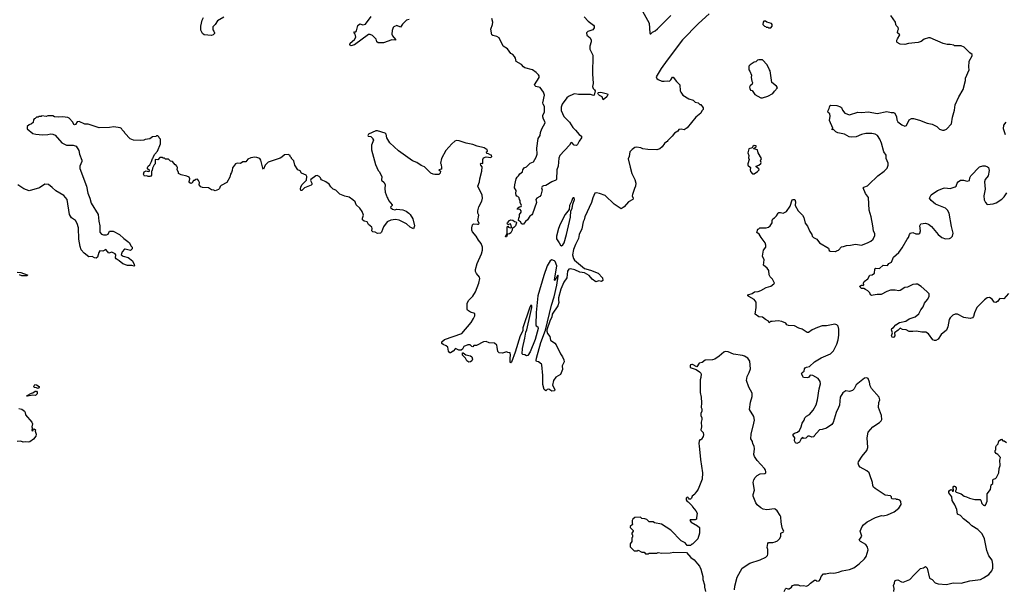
# Model space of a CAD drawing. Extents: x 2239781 to 2394849, y 665654 to 770575.
# Tile 4 of 147: x 2261548 to 2274773, y 689394 to 697040. Entities that reach past the tile are written whole.
import ezdxf

# ---------------------------------------------------------------- set-up
doc = ezdxf.new("R2010")
doc.units = 0

msp = doc.modelspace()

# ---------------------------------------------------------------- linework, layer by layer
at = {"layer": '0CON10XD'}
for points in [[(2264290, 697075), (2264207, 697023), (2264176, 696974), (2264142, 696945), (2264142, 696905), (2264158, 696888), (2264163, 696865), (2264163, 696855), (2264145, 696837), (2264125, 696829), (2264025, 696836), (2264004, 696855), (2263980, 696900), (2263981, 696955), (2263998, 697032), (2264015, 697070)], [(2266779, 697041), (2266745, 697033), (2266688, 696982), (2266665, 696940), (2266615, 696960), (2266572, 696945), (2266563, 696935), (2266550, 696895), (2266546, 696846), (2266557, 696825), (2266598, 696775), (2266596, 696764), (2266545, 696769), (2266435, 696731), (2266365, 696728), (2266345, 696743), (2266338, 696778), (2266324, 696794), (2266285, 696827), (2266255, 696840), (2266235, 696840), (2266045, 696704), (2265995, 696690), (2265982, 696705), (2265986, 696725), (2266044, 696776), (2266064, 696805), (2266054, 696844), (2266038, 696865), (2266044, 696876), (2266062, 696878), (2266071, 696889), (2266090, 696960), (2266117, 696983), (2266155, 696969), (2266195, 696978), (2266268, 697082)], [(2269129, 697079), (2269185, 697021), (2269255, 696968), (2269264, 696955), (2269265, 696930), (2269248, 696905), (2269179, 696881), (2269162, 696862), (2269164, 696834), (2269209, 696795), (2269222, 696765), (2269224, 696745), (2269208, 696685), (2269204, 696645), (2269246, 696565), (2269242, 696315), (2269252, 696185), (2269244, 696145), (2269252, 696115), (2269270, 696100), (2269278, 696085), (2269265, 696028), (2269255, 696023), (2269215, 696036), (2269055, 696038), (2269005, 696046), (2268985, 696042), (2268920, 696010), (2268898, 695992), (2268835, 695905), (2268823, 695867), (2268823, 695823), (2268859, 695739), (2268935, 695665), (2268977, 695595), (2269013, 695555), (2269061, 695501), (2269095, 695477), (2269096, 695455), (2269062, 695408), (2269042, 695365), (2269025, 695351), (2268997, 695355), (2268965, 695390), (2268952, 695388), (2268932, 695355), (2268802, 695218), (2268791, 695181), (2268782, 695075), (2268762, 695025), (2268757, 694897), (2268750, 694885), (2268695, 694863), (2268617, 694813), (2268585, 694812), (2268565, 694802), (2268559, 694785), (2268564, 694754), (2268549, 694685), (2268535, 694666), (2268495, 694645), (2268483, 694625), (2268488, 694585), (2268435, 694433), (2268425, 694419), (2268398, 694402), (2268371, 694355), (2268340, 694330), (2268315, 694293), (2268294, 694294), (2268276, 694326), (2268248, 694345), (2268251, 694375), (2268263, 694397), (2268263, 694425), (2268282, 694455), (2268283, 694473), (2268270, 694490), (2268230, 694495), (2268237, 694515), (2268261, 694529), (2268286, 694534), (2268290, 694545), (2268270, 694585), (2268270, 694615), (2268260, 694625), (2268257, 694647), (2268240, 694665), (2268225, 694670), (2268218, 694685), (2268213, 694705), (2268218, 694745), (2268193, 694785), (2268197, 694825), (2268218, 694905), (2268228, 694925), (2268248, 694942), (2268265, 694972), (2268301, 694999), (2268308, 695025), (2268325, 695052), (2268356, 695064), (2268405, 695114), (2268450, 695130), (2268485, 695195), (2268497, 695235), (2268492, 695315), (2268514, 695446), (2268540, 695485), (2268544, 695525), (2268563, 695577), (2268606, 695655), (2268603, 695675), (2268584, 695705), (2268574, 695735), (2268574, 695755), (2268595, 695805), (2268598, 695822), (2268597, 695875), (2268580, 695905), (2268576, 695925), (2268596, 696026), (2268584, 696065), (2268538, 696128), (2268480, 696145), (2268466, 696155), (2268464, 696165), (2268526, 696265), (2268527, 696285), (2268518, 696298), (2268485, 696331), (2268435, 696367), (2268333, 696393), (2268315, 696407), (2268290, 696440), (2268217, 696477), (2268209, 696525), (2268195, 696548), (2268172, 696572), (2268143, 696585), (2268100, 696650), (2268041, 696685), (2267988, 696798), (2267955, 696816), (2267905, 696826), (2267889, 696839), (2267877, 696915), (2267899, 696975), (2267903, 697005), (2267889, 697055)], [(2270809, 697121), (2270665, 696989), (2270450, 696770), (2270245, 696497), (2270166, 696385), (2270098, 696275), (2270105, 696252), (2270125, 696237), (2270174, 696214), (2270203, 696213), (2270245, 696220), (2270275, 696214), (2270295, 696233), (2270315, 696270), (2270325, 696270), (2270369, 696209), (2270413, 696165), (2270420, 696085), (2270427, 696065), (2270456, 696026), (2270535, 695976), (2270592, 695962), (2270623, 695933), (2270662, 695922), (2270682, 695902), (2270695, 695900), (2270727, 695857), (2270730, 695835), (2270710, 695815), (2270698, 695785), (2270630, 695730), (2270515, 695587), (2270475, 695563), (2270435, 695572), (2270400, 695565), (2270386, 695544), (2270343, 695515), (2270313, 695477), (2270261, 695429), (2270250, 695415), (2270250, 695405), (2270235, 695400), (2270211, 695379), (2270176, 695334), (2270145, 695308), (2270105, 695292), (2269985, 695298), (2269917, 695307), (2269889, 695319), (2269835, 695330), (2269810, 695325), (2269775, 695298), (2269742, 695265), (2269736, 695204), (2269723, 695173), (2269748, 695062), (2269770, 694975), (2269810, 694895), (2269823, 694845), (2269820, 694805), (2269804, 694776), (2269777, 694695), (2269776, 694675), (2269787, 694645), (2269784, 694626), (2269724, 694596), (2269665, 694530), (2269625, 694500), (2269535, 694563), (2269411, 694681), (2269336, 694706), (2269294, 694714), (2269275, 694710), (2269245, 694649), (2269230, 694585), (2269138, 694395), (2269131, 694355), (2269116, 694325), (2269099, 694231), (2269065, 694155), (2269056, 694105), (2269015, 694024)], [(2269912, 697155), (2270001, 696995), (2270011, 696861), (2270015, 696850), (2270025, 696852), (2270047, 696873), (2270085, 696891), (2270115, 696919), (2270292, 697098)], [(2272143, 692237), (2272125, 692232), (2272076, 692236), (2272048, 692285), (2272057, 692303), (2272086, 692324), (2272091, 692355), (2272099, 692365), (2272115, 692374), (2272157, 692383), (2272224, 692446), (2272315, 692499), (2272438, 692555), (2272479, 692595), (2272523, 692685), (2272543, 692743), (2272551, 692805), (2272552, 692885), (2272542, 692925), (2272525, 692942), (2272495, 692952), (2272385, 692930), (2272325, 692930), (2272265, 692910), (2272194, 692876), (2272145, 692840), (2272125, 692842), (2272056, 692886), (2272015, 692897), (2271955, 692931), (2271875, 692937), (2271850, 692945), (2271838, 692965), (2271787, 692987), (2271735, 692996), (2271655, 692990), (2271633, 692987), (2271615, 692970), (2271608, 692995), (2271567, 693017), (2271525, 693046), (2271475, 693052), (2271428, 693085), (2271441, 693175), (2271438, 693248), (2271412, 693282), (2271340, 693325), (2271330, 693335), (2271330, 693345), (2271385, 693363), (2271418, 693385), (2271469, 693391), (2271505, 693404), (2271575, 693446), (2271638, 693465), (2271678, 693492), (2271686, 693504), (2271659, 693555), (2271628, 693588), (2271613, 693613), (2271610, 693675), (2271586, 693706), (2271537, 693745), (2271548, 693815), (2271524, 693865), (2271539, 693945), (2271568, 693985), (2271571, 694015), (2271561, 694045), (2271507, 694115), (2271481, 694161), (2271450, 694185), (2271462, 694228), (2271478, 694232), (2271490, 694245), (2271575, 694246), (2271605, 694256), (2271628, 694272), (2271656, 694315), (2271656, 694345), (2271662, 694365), (2271685, 694382), (2271713, 694407), (2271734, 694445), (2271745, 694452), (2271765, 694454), (2271805, 694442), (2271849, 694465), (2271896, 694535), (2271925, 694620), (2271938, 694628), (2271958, 694628), (2271968, 694595), (2271964, 694544), (2272006, 694476), (2272063, 694415), (2272082, 694385), (2272098, 694308), (2272128, 694268), (2272160, 694195), (2272187, 694157), (2272192, 694132), (2272210, 694115), (2272256, 694096), (2272292, 694045), (2272413, 693973), (2272422, 693942), (2272435, 693932), (2272505, 693930), (2272520, 693935), (2272545, 693948), (2272585, 693993), (2272615, 693996), (2272655, 694010), (2272708, 694012), (2272775, 694028), (2272855, 694013), (2272935, 694043), (2272981, 694069), (2273013, 694095), (2273034, 694145), (2273034, 694165), (2273016, 694205), (2273008, 694272), (2272984, 694395), (2272958, 694485), (2272948, 694655), (2272909, 694705), (2272878, 694785), (2272886, 694794), (2272935, 694811), (2272955, 694827), (2273074, 694946), (2273158, 695005), (2273198, 695045), (2273213, 695087), (2273213, 695115), (2273188, 695175), (2273185, 695220), (2273153, 695265), (2273122, 695382), (2273102, 695435), (2273068, 695485), (2273040, 695505), (2272995, 695514), (2272915, 695512), (2272855, 695498), (2272785, 695466), (2272715, 695461), (2272689, 695469), (2272625, 695504), (2272538, 695522), (2272510, 695535), (2272475, 695570), (2272462, 695562), (2272460, 695575), (2272470, 695585), (2272424, 695685), (2272434, 695744), (2272428, 695775), (2272408, 695795), (2272403, 695813), (2272422, 695848), (2272428, 695885), (2272445, 695893), (2272525, 695888), (2272575, 695870), (2272585, 695862), (2272601, 695825), (2272630, 695785), (2272695, 695764), (2272805, 695799), (2272855, 695794), (2272947, 695803), (2273065, 695782), (2273195, 695809), (2273255, 695796), (2273286, 695796), (2273304, 695784), (2273324, 695735), (2273329, 695695), (2273345, 695668), (2273395, 695629), (2273435, 695610), (2273459, 695621), (2273493, 695695), (2273525, 695713), (2273555, 695713), (2273635, 695692), (2273735, 695652), (2273805, 695637), (2273868, 695605), (2273902, 695572), (2273945, 695557), (2273965, 695558), (2273995, 695572), (2274065, 695640), (2274078, 695732), (2274106, 695824), (2274114, 695896), (2274162, 696005), (2274222, 696105), (2274252, 696225), (2274253, 696255), (2274303, 696365), (2274297, 696405), (2274302, 696485), (2274342, 696555), (2274342, 696572), (2274310, 696595), (2274235, 696670), (2274195, 696690), (2274105, 696690), (2274095, 696698), (2274045, 696708), (2274005, 696708), (2273951, 696721), (2273775, 696798), (2273753, 696797), (2273695, 696778), (2273655, 696748), (2273615, 696732), (2273488, 696722), (2273435, 696708), (2273375, 696712), (2273335, 696732), (2273328, 696745), (2273328, 696765), (2273337, 696785), (2273370, 696835), (2273337, 696865), (2273342, 696895), (2273350, 696915), (2273347, 696935), (2273320, 696960), (2273314, 696975), (2273313, 697005), (2273250, 697095)], [(2271605, 696930), (2271635, 696932), (2271656, 696955), (2271657, 696975), (2271645, 696988), (2271585, 697008), (2271565, 697020), (2271545, 697020), (2271532, 697008), (2271530, 696975), (2271552, 696952), (2271568, 696948), (2271575, 696940), (2271595, 696940), (2271605, 696930)], [(2271505, 695990), (2271525, 695992), (2271595, 696012), (2271665, 696048), (2271685, 696080), (2271728, 696125), (2271715, 696148), (2271650, 696195), (2271630, 696355), (2271620, 696365), (2271590, 696435), (2271525, 696500), (2271475, 696500), (2271460, 696495), (2271437, 696473), (2271415, 696468), (2271360, 696435), (2271342, 696415), (2271342, 696365), (2271357, 696347), (2271377, 696297), (2271372, 696265), (2271382, 696215), (2271392, 696195), (2271388, 696175), (2271359, 696151), (2271352, 696135), (2271354, 696116), (2271362, 696092), (2271385, 696088), (2271420, 696035), (2271505, 695990)], [(2269385, 695964), (2269370, 696005), (2269335, 696021), (2269321, 696035), (2269313, 696055), (2269317, 696063), (2269355, 696065), (2269445, 696043), (2269449, 696035), (2269435, 696005), (2269385, 695964)], [(2269015, 694024), (2268985, 693955), (2268973, 693885), (2268986, 693835), (2269001, 693811), (2269135, 693698), (2269215, 693677), (2269319, 693639), (2269377, 693575), (2269379, 693541), (2269365, 693527), (2269325, 693536), (2269285, 693523), (2269236, 693556), (2269198, 693608), (2269135, 693641), (2269073, 693653), (2269005, 693684), (2268945, 693694), (2268925, 693690), (2268904, 693665), (2268896, 693574), (2268856, 693515), (2268818, 693422), (2268787, 693305), (2268784, 693275), (2268790, 693245), (2268775, 693200), (2268699, 693085), (2268694, 693045), (2268672, 693005), (2268628, 692875), (2268628, 692858), (2268637, 692827), (2268667, 692787), (2268679, 692739), (2268735, 692699), (2268756, 692676), (2268811, 692555), (2268841, 692515), (2268858, 692475), (2268861, 692445), (2268834, 692395), (2268838, 692342), (2268811, 692275), (2268750, 692240), (2268720, 692195), (2268706, 692135), (2268737, 692075), (2268733, 692057), (2268694, 692054), (2268655, 692080), (2268635, 692077), (2268615, 692060), (2268592, 692075), (2268573, 692145), (2268573, 692265), (2268561, 692405), (2268555, 692417), (2268517, 692445), (2268491, 692451), (2268486, 692466), (2268489, 692495), (2268547, 692705), (2268609, 692871), (2268692, 693208), (2268725, 693318), (2268762, 693475), (2268780, 693595), (2268775, 693610), (2268735, 693540), (2268730, 693545), (2268764, 693735), (2268741, 693795), (2268730, 693805), (2268694, 693816), (2268673, 693805), (2268634, 693735), (2268586, 693604), (2268508, 693335), (2268485, 693110), (2268482, 692942), (2268485, 692930), (2268509, 692915), (2268511, 692895), (2268470, 692745), (2268405, 692580), (2268375, 692534), (2268357, 692527), (2268335, 692541), (2268305, 692544), (2268296, 692556), (2268301, 692625), (2268334, 692766), (2268345, 692845), (2268362, 692875), (2268411, 693095), (2268426, 693176), (2268425, 693200), (2268415, 693208), (2268395, 693168), (2268304, 692905), (2268307, 692863), (2268272, 692795), (2268204, 692575), (2268155, 692444), (2268145, 692433), (2268138, 692445), (2268134, 692495), (2268142, 692535), (2268135, 692570), (2268105, 692574), (2268085, 692583), (2268035, 692563), (2267990, 692570), (2267970, 692585), (2267962, 692645), (2267955, 692670), (2267927, 692697), (2267854, 692704), (2267815, 692718), (2267777, 692717), (2267685, 692668), (2267650, 692665), (2267635, 692650), (2267622, 692652), (2267600, 692675), (2267568, 692675), (2267515, 692651), (2267494, 692616), (2267476, 692604), (2267445, 692604), (2267400, 692625), (2267370, 692590), (2267335, 692568), (2267325, 692568), (2267310, 692590), (2267299, 692645), (2267275, 692664), (2267235, 692678), (2267218, 692695), (2267219, 692715), (2267255, 692749), (2267485, 692828), (2267612, 692975), (2267645, 693030), (2267660, 693065), (2267660, 693095), (2267603, 693113), (2267565, 693140), (2267560, 693155), (2267560, 693235), (2267582, 693275), (2267635, 693328), (2267670, 693385), (2267713, 693505), (2267729, 693565), (2267723, 693585), (2267685, 693633), (2267672, 693662), (2267671, 693685), (2267693, 693767), (2267751, 693895), (2267763, 693945), (2267763, 693985), (2267746, 694035), (2267709, 694079), (2267681, 694135), (2267632, 694192), (2267622, 694215), (2267620, 694245), (2267632, 694288), (2267645, 694301), (2267697, 694293), (2267712, 694295), (2267719, 694305), (2267703, 694345), (2267713, 694415), (2267700, 694445), (2267700, 694475), (2267715, 694528), (2267754, 694605), (2267766, 694645), (2267759, 694685), (2267704, 694805), (2267725, 694862), (2267727, 694905), (2267757, 695005), (2267758, 695065), (2267742, 695085), (2267738, 695105), (2267745, 695112), (2267765, 695110), (2267770, 695115), (2267768, 695165), (2267780, 695185), (2267815, 695200), (2267875, 695192), (2267890, 695205), (2267885, 695220), (2267875, 695220), (2267845, 695240), (2267822, 695242), (2267820, 695265), (2267830, 695275), (2267828, 695298), (2267815, 695300), (2267785, 695320), (2267695, 695343), (2267636, 695366), (2267545, 695382), (2267452, 695412), (2267415, 695418), (2267395, 695410), (2267352, 695375), (2267272, 695285), (2267212, 695175), (2267202, 695115), (2267210, 695095), (2267212, 695052), (2267220, 695045), (2267208, 695032), (2267180, 695025), (2267200, 695005), (2267198, 694982), (2267177, 694963), (2267125, 694960), (2267100, 694965), (2267072, 694982), (2266984, 695064), (2266942, 695082), (2266881, 695121), (2266824, 695144), (2266635, 695278), (2266518, 695385), (2266478, 695455), (2266472, 695505), (2266458, 695518), (2266355, 695550), (2266333, 695547), (2266235, 695502), (2266223, 695485), (2266228, 695478), (2266265, 695470), (2266290, 695445), (2266290, 695435), (2266300, 695425), (2266272, 695355), (2266272, 695295), (2266328, 695095), (2266362, 695015), (2266375, 695000), (2266412, 694935), (2266410, 694885), (2266442, 694855), (2266458, 694825), (2266452, 694775), (2266458, 694725), (2266482, 694655), (2266495, 694640), (2266505, 694610), (2266550, 694555), (2266550, 694545), (2266528, 694525), (2266532, 694515), (2266555, 694497), (2266585, 694488), (2266615, 694498), (2266695, 694486), (2266741, 694471), (2266774, 694444), (2266794, 694424), (2266827, 694365), (2266851, 694275), (2266838, 694232), (2266793, 694253), (2266745, 694301), (2266645, 694350), (2266595, 694358), (2266535, 694347), (2266484, 694326), (2266435, 694258), (2266410, 694190), (2266396, 694174), (2266355, 694170), (2266325, 694190), (2266292, 694192), (2266280, 694205), (2266283, 694235), (2266276, 694256), (2266235, 694290), (2266216, 694326), (2266176, 694336), (2266154, 694354), (2266152, 694375), (2266167, 694415), (2266148, 694465), (2266115, 694510), (2266068, 694555), (2266053, 694593), (2266023, 694623), (2265975, 694657), (2265915, 694669), (2265850, 694700), (2265795, 694750), (2265760, 694765), (2265727, 694797), (2265703, 694833), (2265660, 694865), (2265602, 694892), (2265592, 694902), (2265590, 694915), (2265570, 694935), (2265545, 694947), (2265525, 694943), (2265457, 694895), (2265455, 694880), (2265472, 694845), (2265472, 694828), (2265463, 694817), (2265375, 694781), (2265337, 694745), (2265325, 694748), (2265319, 694765), (2265324, 694796), (2265342, 694828), (2265401, 694885), (2265406, 694936), (2265394, 694954), (2265335, 694982), (2265315, 695010), (2265284, 695024), (2265242, 695085), (2265230, 695145), (2265200, 695175), (2265200, 695185), (2265180, 695205), (2265180, 695215), (2265155, 695230), (2265103, 695227), (2265070, 695195), (2265045, 695182), (2264884, 695126), (2264845, 695088), (2264825, 695032), (2264814, 695045), (2264786, 695155), (2264772, 695175), (2264735, 695191), (2264705, 695196), (2264654, 695186), (2264612, 695168), (2264585, 695132), (2264545, 695130), (2264515, 695108), (2264468, 695112), (2264445, 695103), (2264405, 695050), (2264402, 695015), (2264395, 694990), (2264378, 694965), (2264372, 694925), (2264332, 694855), (2264254, 694816), (2264239, 694801), (2264231, 694775), (2264219, 694760), (2264175, 694742), (2264155, 694752), (2264125, 694756), (2264085, 694784), (2264005, 694787), (2263980, 694795), (2263960, 694825), (2263962, 694855), (2263952, 694882), (2263935, 694900), (2263913, 694897), (2263895, 694880), (2263885, 694880), (2263865, 694850), (2263845, 694843), (2263835, 694848), (2263823, 694865), (2263832, 694905), (2263825, 694928), (2263795, 694940), (2263715, 694958), (2263680, 694975), (2263680, 694995), (2263662, 695025), (2263668, 695055), (2263660, 695075), (2263645, 695090), (2263635, 695090), (2263600, 695135), (2263575, 695140), (2263545, 695170), (2263505, 695170), (2263495, 695180), (2263472, 695182), (2263465, 695190), (2263432, 695188), (2263405, 695160), (2263370, 695165), (2263370, 695105), (2263355, 695090), (2263330, 695045), (2263328, 695015), (2263320, 695005), (2263318, 694955), (2263309, 694941), (2263295, 694933), (2263274, 694934), (2263255, 694942), (2263225, 694940), (2263210, 694965), (2263221, 694999), (2263245, 695010), (2263275, 695000), (2263290, 695005), (2263290, 695015), (2263266, 695036), (2263264, 695056), (2263274, 695076), (2263295, 695090), (2263320, 695135), (2263330, 695175), (2263340, 695185), (2263340, 695195), (2263362, 695235), (2263398, 695275), (2263440, 695375), (2263440, 695435), (2263422, 695452), (2263418, 695468), (2263405, 695480), (2263385, 695480), (2263375, 695470), (2263333, 695467), (2263295, 695442), (2263235, 695432), (2263215, 695422), (2263165, 695418), (2263075, 695422), (2263031, 695441), (2262960, 695515), (2262955, 695530), (2262925, 695560), (2262915, 695580), (2262897, 695587), (2262815, 695602), (2262755, 695592), (2262615, 695588), (2262466, 695636), (2262425, 695638), (2262345, 695672), (2262321, 695669), (2262298, 695635), (2262285, 695628), (2262274, 695634), (2262260, 695665), (2262215, 695718), (2262195, 695727), (2262125, 695737), (2262065, 695733), (2262018, 695738), (2261995, 695748), (2261925, 695748), (2261905, 695740), (2261845, 695748), (2261835, 695740), (2261805, 695740), (2261795, 695730), (2261775, 695730), (2261758, 695712), (2261742, 695708), (2261732, 695698), (2261728, 695662), (2261708, 695642), (2261675, 695630), (2261650, 695605), (2261650, 695575), (2261723, 695513), (2261765, 695502), (2261855, 695493), (2261925, 695498), (2261965, 695507), (2261995, 695502), (2262025, 695488), (2262115, 695388), (2262175, 695357), (2262236, 695354)], [(2274788, 695495), (2274764, 695576), (2274768, 695622), (2274800, 695665)], [(2262236, 695354), (2262267, 695357), (2262305, 695342), (2262341, 695285), (2262352, 695235), (2262382, 695155), (2262382, 695135), (2262358, 695075), (2262354, 695044), (2262446, 694806), (2262462, 694712), (2262492, 694645), (2262510, 694575), (2262601, 694425), (2262611, 694335), (2262624, 694275), (2262625, 694188), (2262645, 694163), (2262675, 694152), (2262715, 694154), (2262735, 694162), (2262755, 694200), (2262805, 694202), (2262890, 694155), (2262945, 694102), (2263003, 694063), (2263023, 694043), (2263043, 694003), (2263060, 693985), (2263060, 693965), (2263035, 693940), (2262965, 693960), (2262955, 693958), (2262926, 693924), (2262912, 693885), (2262936, 693866), (2263006, 693846), (2263062, 693805), (2263088, 693755), (2263090, 693735), (2263085, 693730), (2263055, 693740), (2262995, 693741), (2262933, 693763), (2262883, 693805), (2262845, 693828), (2262837, 693845), (2262840, 693885), (2262832, 693895), (2262785, 693919), (2262745, 693908), (2262705, 693953), (2262665, 693931), (2262624, 693936), (2262611, 693915), (2262595, 693850), (2262575, 693840), (2262553, 693843), (2262522, 693862), (2262478, 693858), (2262414, 693904), (2262375, 693952), (2262360, 693995), (2262343, 694095), (2262336, 694245), (2262322, 694305), (2262296, 694345), (2262245, 694379), (2262216, 694425), (2262184, 694625), (2262139, 694679), (2262034, 694744), (2261986, 694786), (2261935, 694828), (2261888, 694832), (2261815, 694783), (2261676, 694744), (2261605, 694770), (2261525, 694823)], [(2271415, 694970), (2271459, 695001), (2271480, 695025), (2271476, 695036), (2271440, 695065), (2271440, 695075), (2271475, 695088), (2271505, 695110), (2271508, 695125), (2271498, 695145), (2271510, 695175), (2271468, 695255), (2271460, 695295), (2271410, 695305), (2271412, 695318), (2271428, 695322), (2271440, 695335), (2271440, 695345), (2271415, 695352), (2271395, 695340), (2271388, 695322), (2271340, 695305), (2271330, 695255), (2271342, 695215), (2271338, 695185), (2271348, 695165), (2271328, 695105), (2271330, 695085), (2271362, 695055), (2271358, 695025), (2271365, 695000), (2271393, 694973), (2271415, 694970)], [(2273010, 693340), (2272995, 693338), (2272978, 693345), (2272965, 693372), (2272939, 693399), (2272908, 693418), (2272885, 693430), (2272855, 693430), (2272835, 693450), (2272832, 693465), (2272857, 693477), (2272868, 693478), (2272875, 693470), (2272887, 693483), (2272882, 693505), (2272892, 693525), (2272940, 693560), (2272965, 693610), (2272997, 693613), (2273015, 693630), (2273030, 693635), (2273032, 693695), (2273047, 693703), (2273095, 693702), (2273144, 693746), (2273205, 693740), (2273222, 693765), (2273256, 693784), (2273285, 693852), (2273356, 693914), (2273402, 693978), (2273468, 694092), (2273488, 694115), (2273498, 694155), (2273514, 694176), (2273545, 694182), (2273585, 694166), (2273623, 694167), (2273637, 694175), (2273647, 694205), (2273639, 694275), (2273652, 694298), (2273715, 694307), (2273755, 694297), (2273794, 694264), (2273885, 694157), (2273935, 694117), (2273985, 694097), (2274035, 694104), (2274055, 694110), (2274078, 694132), (2274087, 694175), (2274064, 694265), (2274034, 694445), (2274012, 694485), (2273981, 694511), (2273850, 694565), (2273790, 694615), (2273770, 694645), (2273792, 694688), (2273875, 694746), (2273955, 694777), (2273975, 694781), (2274045, 694774), (2274114, 694796), (2274128, 694805), (2274140, 694845), (2274153, 694865), (2274185, 694887), (2274225, 694888), (2274275, 694872), (2274305, 694880), (2274308, 694915), (2274322, 694945), (2274440, 695065), (2274485, 695080), (2274515, 695080), (2274547, 695067), (2274560, 695055), (2274568, 695015), (2274558, 694945), (2274516, 694894), (2274507, 694865), (2274517, 694765), (2274497, 694675), (2274504, 694624), (2274522, 694585), (2274545, 694560), (2274625, 694570), (2274665, 694581), (2274740, 694630), (2274770, 694660), (2274806, 694715)], [(2268825, 694003), (2268845, 694016), (2268863, 694045), (2268894, 694155), (2268945, 694390), (2268952, 694475), (2268968, 694505), (2268978, 694562), (2269002, 694625), (2268995, 694650), (2268985, 694650), (2268975, 694640), (2268962, 694598), (2268933, 694545), (2268927, 694493), (2268874, 694425), (2268808, 694295), (2268786, 694235), (2268760, 694135), (2268757, 694097), (2268796, 694046), (2268811, 694015), (2268825, 694003)], [(2268074, 694124), (2268094, 694176), (2268095, 694258), (2268105, 694270), (2268114, 694254), (2268135, 694247), (2268150, 694250), (2268153, 694257), (2268145, 694297), (2268135, 694301), (2268105, 694288), (2268094, 694305), (2268098, 694315), (2268128, 694345), (2268145, 694354), (2268170, 694350), (2268195, 694332), (2268217, 694327), (2268223, 694313), (2268208, 694275), (2268185, 694249), (2268162, 694238), (2268161, 694215), (2268145, 694180), (2268125, 694166), (2268100, 694160), (2268085, 694124), (2268074, 694124)], [(2261515, 693652), (2261565, 693648), (2261647, 693617), (2261652, 693615), (2261647, 693603), (2261575, 693600), (2261545, 693613)], [(2274831, 693365), (2274765, 693293), (2274715, 693297), (2274682, 693258), (2274658, 693242), (2274638, 693248), (2274608, 693288), (2274575, 693310), (2274544, 693306), (2274505, 693281), (2274405, 693175), (2274374, 693105), (2274361, 693055), (2274345, 693036), (2274315, 693031), (2274231, 693041), (2274145, 693087), (2274115, 693086), (2274080, 693075), (2274045, 693036), (2274034, 693015), (2274016, 692915), (2273995, 692874), (2273926, 692815), (2273885, 692752), (2273855, 692732), (2273835, 692732), (2273815, 692742), (2273755, 692824), (2273717, 692847), (2273664, 692846), (2273595, 692858), (2273545, 692854), (2273495, 692854), (2273455, 692876), (2273405, 692883), (2273373, 692897), (2273349, 692871), (2273298, 692835), (2273301, 692795), (2273290, 692780), (2273275, 692774), (2273265, 692779), (2273258, 692795), (2273270, 692835), (2273259, 692875), (2273263, 692895), (2273285, 692908), (2273315, 692944), (2273365, 692976), (2273452, 692995), (2273495, 693024), (2273575, 693052), (2273625, 693092), (2273653, 693145), (2273683, 693185), (2273703, 693235), (2273743, 693285), (2273762, 693325), (2273762, 693362), (2273733, 693393), (2273658, 693458), (2273605, 693491), (2273585, 693491), (2273545, 693484), (2273472, 693448), (2273435, 693443), (2273375, 693404), (2273355, 693400), (2273305, 693410), (2273245, 693408), (2273195, 693392), (2273117, 693353), (2273065, 693351), (2273010, 693340)], [(2271151, 689385), (2271153, 689435), (2271186, 689555), (2271253, 689675), (2271355, 689746), (2271495, 689789), (2271570, 689825), (2271592, 689848), (2271599, 689865), (2271596, 689926), (2271587, 689955), (2271595, 690010), (2271608, 690022), (2271665, 690022), (2271695, 690031), (2271725, 690046), (2271760, 690075), (2271772, 690105), (2271773, 690145), (2271808, 690165), (2271810, 690175), (2271794, 690204), (2271784, 690245), (2271774, 690294), (2271772, 690365), (2271764, 690385), (2271724, 690445), (2271695, 690470), (2271685, 690473), (2271585, 690461), (2271535, 690471), (2271505, 690489), (2271455, 690528), (2271435, 690554), (2271401, 690645), (2271401, 690665), (2271416, 690725), (2271402, 690825), (2271409, 690865), (2271426, 690895), (2271455, 690922), (2271495, 690942), (2271555, 690948), (2271568, 690955), (2271570, 690975), (2271566, 690995), (2271554, 691015), (2271453, 691123), (2271418, 691178), (2271409, 691205), (2271417, 691277), (2271413, 691313), (2271396, 691345), (2271389, 691379), (2271369, 691415), (2271371, 691475), (2271411, 691625), (2271416, 691665), (2271408, 691715), (2271352, 691805), (2271364, 691906), (2271387, 691983), (2271386, 692026), (2271343, 692105), (2271309, 692195), (2271318, 692252), (2271348, 692305), (2271364, 692355), (2271356, 692455), (2271328, 692495), (2271285, 692522), (2271255, 692532), (2271135, 692548), (2271065, 692582), (2271025, 692588), (2271004, 692576), (2270945, 692522), (2270885, 692482), (2270855, 692472), (2270755, 692468), (2270715, 692440), (2270675, 692430), (2270645, 692378), (2270585, 692410), (2270575, 692412), (2270560, 692405), (2270552, 692395), (2270555, 692372), (2270635, 692342), (2270680, 692315), (2270697, 692297), (2270700, 692285), (2270697, 692237), (2270688, 692205), (2270688, 692035), (2270702, 691975), (2270708, 691895), (2270702, 691835), (2270712, 691815), (2270712, 691785), (2270698, 691752), (2270698, 691725), (2270712, 691695), (2270712, 691675), (2270700, 691635), (2270708, 691575), (2270698, 691535), (2270700, 691525), (2270727, 691497), (2270732, 691465), (2270728, 691445), (2270705, 691410), (2270695, 691400), (2270682, 691398), (2270673, 691387), (2270668, 691345), (2270675, 691320), (2270691, 691135), (2270719, 690955), (2270715, 690870), (2270662, 690738), (2270645, 690710), (2270620, 690685), (2270615, 690670), (2270580, 690645), (2270570, 690615), (2270558, 690602), (2270542, 690602), (2270530, 690615), (2270528, 690628), (2270515, 690630), (2270500, 690615), (2270498, 690595), (2270512, 690572), (2270528, 690568), (2270580, 690515), (2270585, 690500), (2270632, 690445), (2270647, 690415), (2270638, 690355), (2270640, 690335), (2270623, 690327), (2270554, 690326), (2270548, 690315), (2270567, 690295), (2270653, 690245), (2270678, 690225), (2270680, 690145), (2270655, 690070), (2270585, 690000), (2270575, 690000), (2270557, 689983), (2270515, 689980), (2270486, 690016), (2270434, 690044), (2270295, 690188), (2270167, 690267), (2270075, 690288), (2270055, 690298), (2270005, 690300), (2269971, 690331), (2269945, 690340), (2269905, 690342), (2269885, 690360), (2269812, 690358), (2269784, 690336), (2269773, 690317), (2269776, 690286), (2269777, 690265), (2269750, 690235), (2269750, 690225), (2269790, 690185), (2269790, 690175), (2269770, 690145), (2269770, 690135), (2269780, 690125), (2269780, 690095), (2269770, 690085), (2269770, 690035), (2269750, 690005), (2269750, 689965), (2269802, 689912), (2269845, 689910), (2269855, 689920), (2269905, 689890), (2269935, 689890), (2269955, 689870), (2269995, 689870), (2270005, 689880), (2270105, 689880), (2270125, 689888), (2270175, 689880), (2270285, 689883), (2270335, 689892), (2270505, 689888), (2270561, 689821), (2270608, 689788), (2270654, 689734), (2270677, 689705), (2270696, 689666), (2270723, 689565), (2270726, 689525), (2270744, 689455), (2270744, 689424), (2270759, 689365)], [(2267583, 692443), (2267555, 692461), (2267537, 692497), (2267494, 692535), (2267494, 692566), (2267505, 692570), (2267542, 692542), (2267605, 692527), (2267622, 692515), (2267629, 692485), (2267619, 692461), (2267605, 692445), (2267583, 692443)], [(2271818, 689365), (2271835, 689400), (2271845, 689408), (2271865, 689398), (2271885, 689398), (2271915, 689420), (2271930, 689445), (2271955, 689452), (2272003, 689453), (2272031, 689441), (2272075, 689443), (2272116, 689434), (2272145, 689448), (2272172, 689478), (2272223, 689517), (2272240, 689515), (2272255, 689502), (2272285, 689508), (2272299, 689525), (2272311, 689565), (2272345, 689602), (2272375, 689600), (2272436, 689614), (2272485, 689612), (2272545, 689622), (2272597, 689643), (2272695, 689659), (2272750, 689680), (2272825, 689736), (2272896, 689804), (2272916, 689835), (2272944, 689925), (2272935, 689960), (2272913, 689995), (2272840, 690035), (2272823, 690055), (2272858, 690105), (2272838, 690175), (2272862, 690235), (2272881, 690259), (2272929, 690301), (2273045, 690358), (2273125, 690382), (2273145, 690380), (2273205, 690393), (2273295, 690432), (2273356, 690484), (2273387, 690533), (2273382, 690572), (2273368, 690588), (2273345, 690600), (2273325, 690600), (2273315, 690610), (2273285, 690602), (2273268, 690608), (2273258, 690618), (2273257, 690637), (2273245, 690650), (2273175, 690658), (2273038, 690745), (2273018, 690765), (2273008, 690785), (2273002, 690825), (2272969, 690929), (2272958, 690955), (2272928, 690985), (2272838, 691035), (2272818, 691055), (2272808, 691085), (2272814, 691106), (2272865, 691182), (2272928, 691255), (2272939, 691295), (2272931, 691425), (2272944, 691505), (2273007, 691575), (2273095, 691633), (2273118, 691655), (2273128, 691675), (2273123, 691725), (2273082, 691835), (2273087, 691903), (2273100, 691935), (2273091, 691971), (2272987, 692087), (2272971, 692125), (2272964, 692175), (2272945, 692222), (2272925, 692233), (2272895, 692229), (2272785, 692138), (2272758, 692085), (2272735, 692062), (2272695, 692048), (2272645, 692059), (2272605, 692030), (2272569, 691975), (2272558, 691865), (2272546, 691834), (2272513, 691765), (2272475, 691632), (2272455, 691604), (2272385, 691558), (2272325, 691537), (2272290, 691535), (2272220, 691455), (2272215, 691440), (2272188, 691438), (2272155, 691450), (2272135, 691450), (2272105, 691422), (2272075, 691420), (2272065, 691430), (2272045, 691412), (2272020, 691370), (2272005, 691358), (2271985, 691353), (2271970, 691360), (2271956, 691385), (2271960, 691425), (2271939, 691459), (2271937, 691475), (2271955, 691491), (2271995, 691503), (2272023, 691525), (2272046, 691575), (2272056, 691624), (2272087, 691665), (2272092, 691695), (2272114, 691716), (2272155, 691738), (2272205, 691798), (2272248, 691872), (2272262, 691935), (2272286, 692085), (2272304, 692154), (2272298, 692185), (2272272, 692222), (2272202, 692265), (2272164, 692266), (2272143, 692237)], [(2261655, 691984), (2261640, 691985), (2261650, 691995), (2261705, 692028), (2261725, 692030), (2261758, 692052), (2261772, 692052), (2261782, 692042), (2261782, 692018), (2261760, 691995), (2261725, 691998), (2261655, 691984)], [(2261795, 692090), (2261782, 692092), (2261775, 692100), (2261742, 692102), (2261740, 692115), (2261750, 692145), (2261775, 692140), (2261810, 692115), (2261810, 692105), (2261795, 692090)], [(2261535, 691822), (2261575, 691813), (2261613, 691783), (2261622, 691765), (2261627, 691735), (2261713, 691635), (2261719, 691615), (2261710, 691575), (2261720, 691545), (2261710, 691535), (2261710, 691525), (2261727, 691523), (2261732, 691538), (2261743, 691547), (2261760, 691535), (2261758, 691515), (2261771, 691475), (2261765, 691448), (2261735, 691410), (2261686, 691374), (2261665, 691368), (2261625, 691374), (2261595, 691369), (2261565, 691384), (2261515, 691379)], [(2273288, 689365), (2273294, 689405), (2273286, 689445), (2273296, 689474), (2273304, 689506), (2273322, 689518), (2273345, 689520), (2273394, 689494), (2273415, 689490), (2273505, 689523), (2273561, 689589), (2273647, 689673), (2273687, 689683), (2273715, 689698), (2273736, 689675), (2273770, 689545), (2273805, 689527), (2273845, 689479), (2273885, 689468), (2273995, 689458), (2274085, 689481), (2274193, 689477), (2274312, 689508), (2274453, 689527), (2274495, 689548), (2274565, 689592), (2274605, 689640), (2274618, 689675), (2274620, 689725), (2274610, 689785), (2274567, 689845), (2274539, 689915), (2274505, 690070), (2274475, 690140), (2274418, 690195), (2274337, 690247), (2274303, 690283), (2274225, 690338), (2274186, 690386), (2274144, 690404), (2274136, 690466), (2274108, 690528), (2274072, 690585), (2274067, 690635), (2274029, 690689), (2274027, 690705), (2274035, 690722), (2274055, 690732), (2274067, 690727), (2274075, 690712), (2274085, 690710), (2274090, 690715), (2274086, 690765), (2274093, 690777), (2274105, 690778), (2274115, 690774), (2274126, 690755), (2274126, 690735), (2274117, 690715), (2274118, 690705), (2274128, 690698), (2274195, 690674), (2274233, 690645), (2274267, 690637), (2274305, 690616), (2274375, 690599), (2274449, 690599), (2274459, 690589), (2274472, 690545), (2274495, 690523), (2274505, 690518), (2274515, 690520), (2274525, 690530), (2274544, 690575), (2274542, 690675), (2274588, 690732), (2274598, 690795), (2274617, 690815), (2274618, 690862), (2274626, 690874), (2274655, 690882), (2274666, 690894), (2274698, 690955), (2274702, 691015), (2274718, 691055), (2274713, 691125), (2274722, 691165), (2274684, 691204), (2274662, 691215), (2274650, 691235), (2274650, 691255), (2274660, 691265), (2274660, 691305), (2274666, 691324), (2274692, 691348), (2274698, 691385), (2274735, 691408), (2274755, 691388), (2274770, 691385), (2274802, 691365)]]:
    msp.add_lwpolyline(points, dxfattribs=at)

doc.saveas('drawing.dxf')
